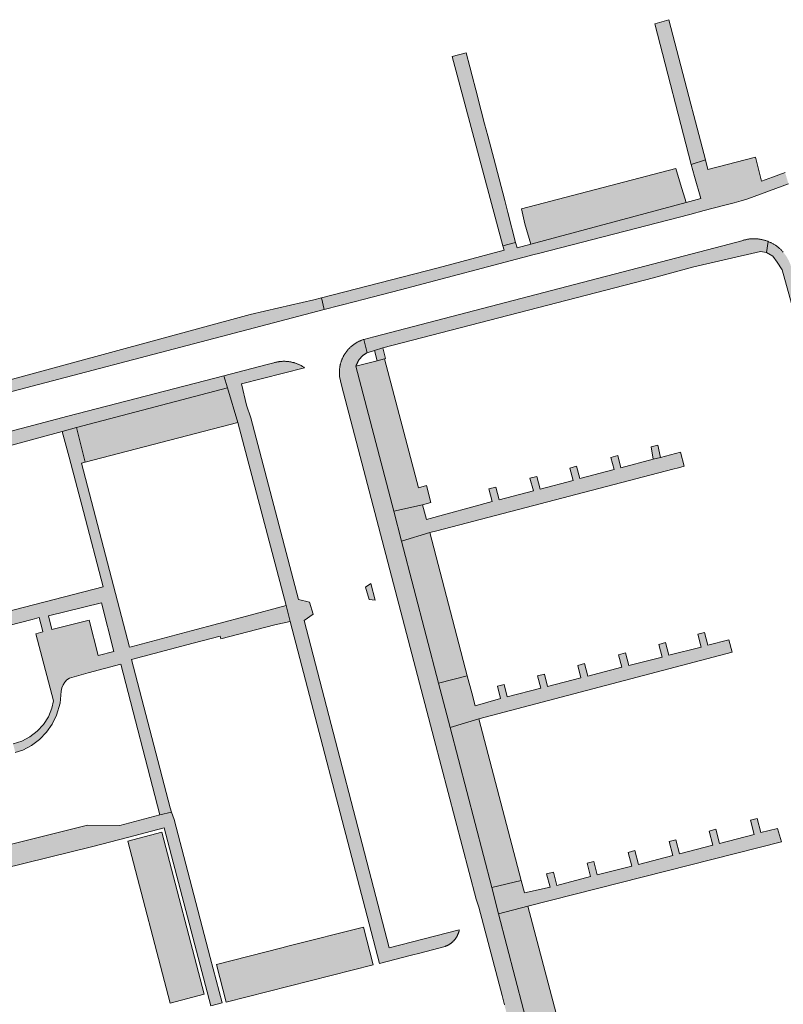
# Model space of a CAD drawing. Extents: x 97094 to 109644, y 463509 to 471969.
# Tile 13 of 256: x 99792 to 99901, y 464936 to 465077. Entities that reach past the tile are written whole.
import ezdxf

# ---------------------------------------------------------------- set-up
doc = ezdxf.new("R2010")
doc.units = 0
doc.layers.add('109 Onkruidbestrijding elementen', color=6, linetype='Continuous', lineweight=20, true_color=0xff00ff)

msp = doc.modelspace()

# ---------------------------------------------------------------- hatches: boundary and pattern name
at = {"layer": '109 Onkruidbestrijding elementen', "true_color": 0xff00ff}
for points in [[(99882.74, 465076.77), (99887.95, 465056.55), (99889.98, 465057.2), (99888.32, 465063.57), (99887.89, 465065.24), (99884.74, 465077.35), (99882.74, 465076.77)], [(99857.01, 465067.3), (99856.48, 465069.31), (99856.15, 465070.56), (99855.63, 465072.57), (99853.63, 465072.07), (99860.88, 465044.85), (99862.73, 465045.35), (99861.63, 465049.67), (99861.18, 465051.37), (99860.36, 465054.51), (99859.6, 465057.4), (99859.41, 465058.12), (99858.74, 465060.69), (99858.29, 465062.41), (99857.81, 465064.26), (99857.01, 465067.3)], [(99899.63, 465054.74), (99898.06, 465054.17), (99897.17, 465057.59), (99890.33, 465055.84), (99889.98, 465057.2), (99887.95, 465056.55), (99888.43, 465054.81), (99889.33, 465051.66), (99887.22, 465051.07), (99864.93, 465045.13), (99862.95, 465044.59), (99862.73, 465045.35), (99860.88, 465044.85), (99861.07, 465044.25), (99851.6, 465041.71), (99834.84, 465037.4), (99835.23, 465035.7), (99839.73, 465036.88), (99840.86, 465037.18), (99846.2, 465038.57), (99865.39, 465043.6), (99866.03, 465043.77), (99887.73, 465049.39), (99889.82, 465049.93), (99891.08, 465050.26), (99893.15, 465050.8), (99894.13, 465051.05), (99895.1, 465051.33), (99896.06, 465051.63), (99901.92, 465053.76), (99901.43, 465055.4), (99899.63, 465054.74)], [(99863.56, 465050.17), (99864.08, 465048.04), (99864.93, 465045.13), (99887.22, 465051.07), (99886.4, 465053.74), (99885.76, 465055.97), (99863.56, 465050.17)], [(99898.78, 465043.93), (99899.01, 465045.49), (99898.93, 465045.52), (99898.84, 465045.55), (99898.75, 465045.59), (99898.66, 465045.62), (99898.57, 465045.64), (99898.48, 465045.67), (99898.39, 465045.7), (99898.3, 465045.72), (99898.21, 465045.74), (99898.11, 465045.76), (99898.02, 465045.78), (99897.93, 465045.8), (99897.84, 465045.81), (99897.74, 465045.83), (99897.65, 465045.84), (99897.56, 465045.85), (99897.46, 465045.86), (99897.37, 465045.87), (99897.27, 465045.87), (99897.18, 465045.88), (99897.08, 465045.88), (99896.99, 465045.88), (99896.9, 465045.88), (99896.8, 465045.88), (99896.71, 465045.88), (99896.61, 465045.87), (99896.52, 465045.86), (99896.43, 465045.86), (99896.33, 465045.85), (99896.24, 465045.83), (99896.15, 465045.82), (99896.05, 465045.81), (99895.96, 465045.79), (99895.87, 465045.77), (99895.77, 465045.75), (99895.68, 465045.73), (99895.59, 465045.71), (99895.5, 465045.68), (99895.41, 465045.66), (99895.32, 465045.63), (99895.23, 465045.6), (99892.47, 465044.88), (99842.39, 465031.81), (99840.93, 465031.43), (99841.41, 465029.52), (99842.46, 465029.84), (99843.66, 465030.2), (99882.55, 465040.29), (99888.32, 465041.85), (99897.89, 465044.06), (99898.78, 465043.93)], [(99940.02, 464899.28), (99925.7, 464953.41), (99925.45, 464954.35), (99923.83, 464960.45), (99923.28, 464962.52), (99902.21, 465042.14), (99902.17, 465042.23), (99902.14, 465042.33), (99902.1, 465042.42), (99902.06, 465042.51), (99902.02, 465042.6), (99901.98, 465042.69), (99901.94, 465042.78), (99901.89, 465042.87), (99901.84, 465042.96), (99901.8, 465043.05), (99901.75, 465043.14), (99901.7, 465043.22), (99901.64, 465043.31), (99901.59, 465043.39), (99901.53, 465043.48), (99901.47, 465043.56), (99901.42, 465043.64), (99901.35, 465043.72), (99901.3, 465043.8), (99901.24, 465043.87), (99901.17, 465043.94), (99901.11, 465044.02), (99901.05, 465044.09), (99900.98, 465044.16), (99900.92, 465044.23), (99900.85, 465044.29), (99900.78, 465044.36), (99900.71, 465044.42), (99900.64, 465044.49), (99900.57, 465044.55), (99900.49, 465044.61), (99900.42, 465044.67), (99900.34, 465044.73), (99900.27, 465044.79), (99900.19, 465044.85), (99900.11, 465044.9), (99900.03, 465044.96), (99899.95, 465045.01), (99899.87, 465045.06), (99899.79, 465045.11), (99899.7, 465045.16), (99899.62, 465045.2), (99899.54, 465045.25), (99899.45, 465045.29), (99899.37, 465045.33), (99899.28, 465045.37), (99899.19, 465045.41), (99899.1, 465045.45), (99899.01, 465045.49), (99898.78, 465043.93), (99899.66, 465043.39), (99900.3, 465042.54), (99900.99, 465041.44), (99906.6, 465021.23), (99907.38, 465018.45), (99923.22, 464957.74), (99933.12, 464919.81), (99934.02, 464916.34), (99927.73, 464914.68), (99929.8, 464909.06), (99931.89, 464901.11), (99936.84, 464902.38), (99938.03, 464897.69), (99938.12, 464897.39), (99935.8, 464896.75), (99936.49, 464893.83), (99938.59, 464893.08), (99938.52, 464892.87), (99938.48, 464892.74), (99938.44, 464892.62), (99938.39, 464892.49), (99938.34, 464892.36), (99938.29, 464892.24), (99938.24, 464892.11), (99938.18, 464891.99), (99938.13, 464891.87), (99938.07, 464891.75), (99938.01, 464891.63), (99937.94, 464891.51), (99937.88, 464891.39), (99937.81, 464891.27), (99937.74, 464891.16), (99937.67, 464891.04), (99937.6, 464890.93), (99937.52, 464890.82), (99937.45, 464890.71), (99937.37, 464890.6), (99937.29, 464890.49), (99937.21, 464890.38), (99937.12, 464890.28), (99937.04, 464890.17), (99936.95, 464890.07), (99936.86, 464889.97), (99936.77, 464889.87), (99936.68, 464889.77), (99936.58, 464889.67), (99936.49, 464889.58), (99936.39, 464889.48), (99936.29, 464889.39), (99936.19, 464889.3), (99936.09, 464889.21), (99935.99, 464889.13), (99935.88, 464889.04), (99935.78, 464888.96), (99935.67, 464888.88), (99935.56, 464888.8), (99935.45, 464888.72), (99935.34, 464888.64), (99935.23, 464888.57), (99935.11, 464888.5), (99935, 464888.43), (99934.88, 464888.36), (99934.76, 464888.29), (99934.65, 464888.23), (99934.42, 464888.12), (99934.2, 464888.01), (99933.97, 464887.91), (99933.4, 464885.61), (99933.57, 464885.66), (99933.73, 464885.71), (99933.9, 464885.77), (99934.06, 464885.83), (99934.22, 464885.89), (99934.38, 464885.95), (99934.54, 464886.02), (99934.69, 464886.09), (99934.85, 464886.16), (99935.01, 464886.23), (99935.16, 464886.31), (99935.31, 464886.39), (99935.46, 464886.47), (99935.61, 464886.56), (99935.76, 464886.64), (99935.91, 464886.73), (99936.05, 464886.83), (99936.2, 464886.92), (99936.34, 464887.02), (99936.48, 464887.12), (99936.62, 464887.22), (99936.76, 464887.32), (99936.89, 464887.43), (99937.02, 464887.54), (99937.16, 464887.65), (99937.28, 464887.76), (99937.41, 464887.88), (99937.54, 464887.99), (99937.66, 464888.11), (99937.78, 464888.24), (99937.9, 464888.36), (99938.02, 464888.49), (99938.14, 464888.61), (99938.25, 464888.74), (99938.36, 464888.87), (99938.47, 464889.01), (99938.58, 464889.14), (99938.68, 464889.28), (99938.78, 464889.42), (99938.88, 464889.56), (99938.98, 464889.7), (99939.07, 464889.84), (99939.17, 464889.99), (99939.25, 464890.14), (99939.34, 464890.28), (99939.43, 464890.43), (99939.51, 464890.59), (99939.59, 464890.74), (99939.67, 464890.89), (99939.74, 464891.05), (99939.81, 464891.21), (99939.88, 464891.37), (99939.95, 464891.53), (99940.02, 464891.69), (99940.08, 464891.85), (99940.14, 464892.01), (99940.19, 464892.18), (99940.24, 464892.34), (99940.29, 464892.51), (99940.34, 464892.67), (99940.39, 464892.84), (99940.43, 464893.01), (99940.47, 464893.18), (99940.5, 464893.35), (99940.54, 464893.52), (99940.57, 464893.69), (99940.59, 464893.86), (99940.62, 464894.03), (99940.64, 464894.2), (99940.66, 464894.37), (99940.67, 464894.54), (99940.69, 464894.72), (99940.7, 464894.89), (99940.7, 464895.06), (99940.71, 464895.24), (99940.71, 464895.41), (99940.71, 464895.58), (99940.7, 464895.76), (99940.69, 464895.93), (99940.68, 464896.1), (99940.67, 464896.27), (99940.65, 464896.45), (99940.63, 464896.62), (99940.61, 464896.79), (99940.59, 464896.96), (99940.56, 464897.13), (99940.53, 464897.3), (99940.49, 464897.47), (99940.46, 464897.64), (99940.42, 464897.81), (99940.02, 464899.28)], [(99747.94, 465012.38), (99752.61, 465013.66), (99783.59, 465022.18), (99825.23, 465033.08), (99835.23, 465035.7), (99834.84, 465037.4), (99833.74, 465037.12), (99828.73, 465035.95), (99824.63, 465035), (99824.11, 465034.85), (99785.53, 465024.35), (99783.42, 465023.86), (99780.73, 465023.12), (99760.23, 465017.75), (99757.74, 465017.09), (99755.5, 465017.23), (99748.45, 465015.15), (99745.46, 465014.27), (99741.31, 465013.04), (99741.48, 465012.37), (99722.54, 465006.77), (99716.52, 465004.93), (99716.99, 465003.31), (99717.03, 465003.33), (99742.97, 465011.01), (99747.94, 465012.38)], [(99880.6, 464873.46), (99879.68, 464875.23), (99879.01, 464877.58), (99874.12, 464895.83), (99872.56, 464901.84), (99867.36, 464921.79), (99866.28, 464925.95), (99860.3, 464948.89), (99859.31, 464952.69), (99853.32, 464975.7), (99851.67, 464982.03), (99846.35, 465002.46), (99845.23, 465006.74), (99839.81, 465027.56), (99839.82, 465027.61), (99839.84, 465027.66), (99839.86, 465027.72), (99839.88, 465027.77), (99839.9, 465027.82), (99839.92, 465027.88), (99839.94, 465027.93), (99839.97, 465027.98), (99839.99, 465028.03), (99840.02, 465028.08), (99840.04, 465028.13), (99840.07, 465028.18), (99840.1, 465028.23), (99840.12, 465028.28), (99840.15, 465028.33), (99840.18, 465028.38), (99840.21, 465028.42), (99840.24, 465028.47), (99840.28, 465028.52), (99840.31, 465028.56), (99840.34, 465028.61), (99840.38, 465028.65), (99840.41, 465028.7), (99840.45, 465028.74), (99840.49, 465028.78), (99840.52, 465028.82), (99840.56, 465028.87), (99840.6, 465028.91), (99840.64, 465028.95), (99840.68, 465028.99), (99840.72, 465029.03), (99840.76, 465029.06), (99840.81, 465029.1), (99840.85, 465029.14), (99840.89, 465029.17), (99840.94, 465029.21), (99840.98, 465029.24), (99841.03, 465029.28), (99841.07, 465029.31), (99841.12, 465029.34), (99841.17, 465029.37), (99841.21, 465029.4), (99841.26, 465029.43), (99841.31, 465029.46), (99841.36, 465029.49), (99841.41, 465029.52), (99840.93, 465031.43), (99840.83, 465031.39), (99840.75, 465031.36), (99840.67, 465031.34), (99840.59, 465031.31), (99840.52, 465031.27), (99840.44, 465031.24), (99840.37, 465031.21), (99840.29, 465031.17), (99840.22, 465031.14), (99840.14, 465031.1), (99840.07, 465031.06), (99840, 465031.02), (99839.92, 465030.98), (99839.85, 465030.94), (99839.78, 465030.9), (99839.71, 465030.85), (99839.64, 465030.81), (99839.57, 465030.76), (99839.51, 465030.71), (99839.44, 465030.66), (99839.37, 465030.61), (99839.31, 465030.56), (99839.24, 465030.51), (99839.18, 465030.46), (99839.12, 465030.4), (99839.06, 465030.35), (99838.99, 465030.29), (99838.93, 465030.23), (99838.88, 465030.17), (99838.82, 465030.11), (99838.76, 465030.05), (99838.71, 465029.99), (99838.65, 465029.93), (99838.6, 465029.87), (99838.54, 465029.8), (99838.49, 465029.74), (99838.44, 465029.67), (99838.39, 465029.61), (99838.34, 465029.54), (99838.3, 465029.47), (99838.25, 465029.4), (99838.21, 465029.33), (99838.16, 465029.26), (99838.12, 465029.19), (99838.08, 465029.12), (99838.04, 465029.05), (99838, 465028.97), (99837.96, 465028.9), (99837.92, 465028.83), (99837.89, 465028.75), (99837.85, 465028.68), (99837.82, 465028.6), (99837.79, 465028.52), (99837.76, 465028.45), (99837.73, 465028.37), (99837.7, 465028.29), (99837.68, 465028.21), (99837.65, 465028.13), (99837.63, 465028.05), (99837.6, 465027.97), (99837.58, 465027.89), (99837.56, 465027.81), (99837.54, 465027.73), (99837.53, 465027.65), (99837.51, 465027.57), (99837.5, 465027.49), (99837.48, 465027.41), (99837.47, 465027.32), (99837.46, 465027.24), (99837.45, 465027.16), (99837.44, 465027.08), (99837.44, 465026.99), (99837.43, 465026.91), (99837.43, 465026.83), (99837.43, 465026.74), (99837.43, 465026.66), (99837.43, 465026.58), (99837.43, 465026.5), (99837.43, 465026.41), (99837.44, 465026.33), (99837.44, 465026.25), (99837.45, 465026.17), (99837.46, 465026.08), (99837.72, 465024.84), (99851.04, 464974.01), (99857.08, 464951.04), (99857.46, 464949.88), (99860.81, 464937.17), (99861.12, 464935.84), (99871.1, 464897.99), (99871.53, 464896.35), (99876.46, 464877.65), (99876.64, 464876.98), (99876.66, 464876.91), (99876.68, 464876.83), (99876.69, 464876.76), (99876.71, 464876.69), (99876.74, 464876.61), (99876.76, 464876.54), (99876.78, 464876.47), (99876.81, 464876.4), (99876.84, 464876.33), (99876.86, 464876.26), (99876.89, 464876.19), (99876.92, 464876.12), (99876.95, 464876.05), (99876.99, 464875.98), (99877.02, 464875.92), (99877.05, 464875.85), (99877.09, 464875.78), (99877.13, 464875.72), (99877.16, 464875.65), (99877.2, 464875.59), (99877.24, 464875.52), (99877.28, 464875.46), (99877.33, 464875.4), (99877.37, 464875.34), (99877.41, 464875.27), (99877.46, 464875.21), (99877.51, 464875.15), (99877.55, 464875.1), (99877.6, 464875.04), (99877.65, 464874.98), (99877.7, 464874.92), (99877.75, 464874.87), (99877.8, 464874.81), (99877.86, 464874.76), (99877.91, 464874.71), (99877.96, 464874.66), (99878.02, 464874.6), (99878.08, 464874.55), (99878.13, 464874.5), (99878.19, 464874.46), (99878.25, 464874.41), (99878.31, 464874.36), (99878.37, 464874.32), (99878.43, 464874.27), (99878.49, 464874.23), (99878.56, 464874.19), (99878.62, 464874.15), (99878.68, 464874.11), (99878.75, 464874.07), (99878.81, 464874.03), (99878.88, 464873.99), (99878.95, 464873.96), (99879.01, 464873.92), (99879.08, 464873.89), (99879.15, 464873.86), (99879.22, 464873.83), (99879.29, 464873.8), (99879.36, 464873.77), (99879.43, 464873.74), (99879.5, 464873.71), (99879.57, 464873.69), (99879.64, 464873.66), (99879.71, 464873.64), (99879.78, 464873.62), (99879.86, 464873.6), (99879.93, 464873.58), (99880, 464873.56), (99880.07, 464873.54), (99880.15, 464873.53), (99880.22, 464873.51), (99880.3, 464873.5), (99880.37, 464873.49), (99880.45, 464873.48), (99880.52, 464873.47), (99880.6, 464873.46)], [(99843.93, 465028.63), (99844.05, 465028.67), (99843.66, 465030.2), (99842.46, 465029.84), (99842.86, 465028.35), (99843.93, 465028.63)], [(99849.36, 465007.66), (99850.55, 465008.02), (99849.93, 465010.42), (99848.78, 465010.1), (99843.93, 465028.63), (99842.86, 465028.35), (99839.81, 465027.56), (99845.23, 465006.74), (99849.36, 465007.66)], [(99833.68, 464991.95), (99833.15, 464993.7), (99831.54, 464994.08), (99824.72, 465020.14), (99824.07, 465021.98), (99823.35, 465025.02), (99832.44, 465027.35), (99832.37, 465027.4), (99832.3, 465027.45), (99832.22, 465027.49), (99832.15, 465027.54), (99832.07, 465027.58), (99832, 465027.63), (99831.92, 465027.67), (99831.84, 465027.71), (99831.77, 465027.75), (99831.69, 465027.79), (99831.61, 465027.82), (99831.53, 465027.86), (99831.45, 465027.89), (99831.37, 465027.92), (99831.29, 465027.95), (99831.2, 465027.98), (99831.12, 465028.01), (99831.04, 465028.04), (99830.95, 465028.06), (99830.87, 465028.09), (99830.79, 465028.11), (99830.7, 465028.13), (99830.62, 465028.15), (99830.53, 465028.17), (99830.44, 465028.19), (99830.36, 465028.2), (99830.27, 465028.22), (99830.19, 465028.23), (99830.1, 465028.24), (99830.01, 465028.25), (99829.93, 465028.26), (99829.84, 465028.27), (99829.75, 465028.27), (99829.66, 465028.28), (99829.58, 465028.28), (99829.49, 465028.28), (99829.4, 465028.28), (99829.32, 465028.28), (99829.23, 465028.27), (99829.14, 465028.27), (99829.05, 465028.26), (99828.97, 465028.25), (99828.88, 465028.25), (99828.79, 465028.23), (99828.71, 465028.22), (99828.62, 465028.21), (99828.54, 465028.19), (99828.43, 465028.17), (99828.32, 465028.15), (99828.22, 465028.12), (99828.11, 465028.1), (99828.01, 465028.07), (99826.88, 465027.77), (99820.85, 465026.21), (99821.36, 465024.49), (99822.84, 465019.49), (99829.78, 464993.21), (99830.37, 464990.91), (99841.43, 464948.56), (99843.2, 464941.78), (99847.76, 464942.99), (99848.99, 464943.27), (99852.62, 464944.23), (99852.67, 464944.25), (99852.72, 464944.27), (99852.77, 464944.29), (99852.82, 464944.31), (99852.87, 464944.33), (99852.92, 464944.35), (99852.96, 464944.38), (99853.01, 464944.4), (99853.06, 464944.43), (99853.1, 464944.45), (99853.15, 464944.48), (99853.2, 464944.51), (99853.24, 464944.54), (99853.29, 464944.57), (99853.33, 464944.6), (99853.37, 464944.63), (99853.42, 464944.66), (99853.46, 464944.69), (99853.5, 464944.72), (99853.54, 464944.76), (99853.58, 464944.79), (99853.62, 464944.83), (99853.66, 464944.86), (99853.7, 464944.9), (99853.74, 464944.93), (99853.78, 464944.97), (99853.82, 464945.01), (99853.85, 464945.05), (99853.89, 464945.09), (99853.92, 464945.13), (99853.96, 464945.17), (99853.99, 464945.21), (99854.03, 464945.25), (99854.06, 464945.29), (99854.09, 464945.33), (99854.12, 464945.38), (99854.15, 464945.42), (99854.18, 464945.47), (99854.21, 464945.51), (99854.24, 464945.56), (99854.27, 464945.6), (99854.29, 464945.65), (99854.32, 464945.69), (99854.34, 464945.74), (99854.37, 464945.79), (99854.39, 464945.84), (99854.41, 464945.88), (99854.44, 464945.93), (99854.46, 464945.98), (99854.48, 464946.03), (99854.5, 464946.08), (99854.52, 464946.13), (99854.53, 464946.18), (99854.55, 464946.23), (99854.57, 464946.28), (99854.58, 464946.33), (99854.6, 464946.38), (99854.61, 464946.44), (99854.62, 464946.49), (99854.64, 464946.54), (99854.65, 464946.59), (99844.59, 464944.01), (99832.35, 464991.07), (99833.68, 464991.95)], [(99671.56, 464983.6), (99671.48, 464983.55), (99671.39, 464983.5), (99671.3, 464983.45), (99671.22, 464983.4), (99671.14, 464983.35), (99671.05, 464983.29), (99670.97, 464983.24), (99670.89, 464983.18), (99670.81, 464983.12), (99670.73, 464983.06), (99670.65, 464983), (99670.58, 464982.94), (99670.5, 464982.88), (99670.43, 464982.81), (99670.35, 464982.75), (99670.28, 464982.68), (99670.21, 464982.61), (99670.14, 464982.54), (99670.07, 464982.47), (99670, 464982.4), (99669.93, 464982.33), (99669.87, 464982.25), (99669.81, 464982.18), (99669.74, 464982.1), (99669.68, 464982.02), (99669.62, 464981.94), (99669.56, 464981.86), (99669.5, 464981.78), (99669.45, 464981.7), (99669.39, 464981.62), (99669.34, 464981.54), (99669.29, 464981.45), (99669.24, 464981.37), (99669.19, 464981.28), (99669.14, 464981.2), (99669.1, 464981.11), (99669.05, 464981.02), (99684.21, 464985.68), (99707.11, 464992.73), (99712.17, 464994.28), (99718.11, 464995.98), (99719.91, 464996.52), (99741.91, 465003.03), (99743.97, 465003.65), (99748.94, 465005), (99749.87, 465002.06), (99752.76, 465002.89), (99751.9, 465005.8), (99756.62, 465007.08), (99758.44, 465007.58), (99797.63, 465018.22), (99799.69, 465018.77), (99821.36, 465024.49), (99820.85, 465026.21), (99798.43, 465020.38), (99757.67, 465009.63), (99754.12, 465008.57), (99749.41, 465007.17), (99743.4, 465005.38), (99674.84, 464984.68), (99672.97, 464984.12), (99672.87, 464984.09), (99672.76, 464984.07), (99672.66, 464984.04), (99672.56, 464984.01), (99672.45, 464983.97), (99672.35, 464983.94), (99672.25, 464983.9), (99672.15, 464983.86), (99672.05, 464983.82), (99671.95, 464983.78), (99671.85, 464983.74), (99671.76, 464983.69), (99671.66, 464983.65), (99671.56, 464983.6)], [(99799.69, 465018.77), (99800.94, 465013.8), (99822.84, 465019.49), (99821.36, 465024.49), (99799.69, 465018.77)], [(99882.21, 465015.98), (99882.51, 465014.21), (99883.52, 465014.48), (99883.17, 465016.23), (99882.21, 465015.98)], [(99876.42, 465014.48), (99876.88, 465012.73), (99871.95, 465011.43), (99871.49, 465013.2), (99870.52, 465012.95), (99870.98, 465011.18), (99866.24, 465009.93), (99865.77, 465011.72), (99864.8, 465011.47), (99865.28, 465009.67), (99860.35, 465008.38), (99859.87, 465010.2), (99858.9, 465009.95), (99859.38, 465008.12), (99849.94, 465005.55), (99849.36, 465007.66), (99845.23, 465006.74), (99846.35, 465002.46), (99850.41, 465003.67), (99851.43, 465003.93), (99885.33, 465012.77), (99886.12, 465012.98), (99886.93, 465013.2), (99886.4, 465015.23), (99883.52, 465014.48), (99882.51, 465014.21), (99877.85, 465012.98), (99877.39, 465014.73), (99876.42, 465014.48)], [(99851.67, 464982.03), (99855.8, 464983.09), (99850.41, 465003.67), (99846.35, 465002.46), (99851.67, 464982.03)], [(99841.7, 464994.08), (99842.55, 464993.98), (99841.95, 464996.35), (99841.17, 464995.83), (99841.7, 464994.08)], [(99856.44, 464980.65), (99855.8, 464983.09), (99851.67, 464982.03), (99853.32, 464975.7), (99857.45, 464976.91), (99893.82, 464986.52), (99893.37, 464988.27), (99890.35, 464987.49), (99889.88, 464989.32), (99888.91, 464989.07), (99889.38, 464987.24), (99884.75, 464986.05), (99884.28, 464987.87), (99883.31, 464987.62), (99883.78, 464985.8), (99878.97, 464984.57), (99878.5, 464986.38), (99877.53, 464986.12), (99878, 464984.32), (99873.09, 464983.06), (99872.63, 464984.85), (99871.66, 464984.6), (99872.12, 464982.81), (99867.32, 464981.58), (99866.87, 464983.36), (99865.9, 464983.11), (99866.35, 464981.33), (99861.53, 464980.09), (99861.08, 464981.86), (99860.11, 464981.6), (99860.56, 464979.84), (99856.93, 464978.78), (99856.44, 464980.65)], [(99863.53, 464953.69), (99863.53, 464953.71), (99857.45, 464976.91), (99853.32, 464975.7), (99859.31, 464952.69), (99863.53, 464953.69)], [(99818.98, 464935.69), (99820.61, 464936.12), (99818.89, 464942.66), (99815.66, 464954.92), (99813.68, 464962.46), (99813.34, 464963.52), (99811.64, 464963.11), (99805.9, 464961.62), (99801.26, 464961.67), (99776.27, 464955.42), (99775.34, 464955.19), (99775.69, 464954.07), (99773.01, 464953.37), (99773, 464953.07), (99773.56, 464951.44), (99773.6, 464951.45), (99774.8, 464951.74), (99776.11, 464952.21), (99802.03, 464958.56), (99806.98, 464959.86), (99812.27, 464961.25), (99818.98, 464935.69)], [(99896.45, 464962.35), (99896.97, 464960.32), (99892.01, 464959.03), (99891.5, 464961.05), (99890.53, 464960.79), (99891.05, 464958.78), (99886.27, 464957.55), (99885.76, 464959.54), (99884.79, 464959.28), (99885.3, 464957.3), (99880.37, 464956.02), (99879.86, 464957.99), (99878.89, 464957.73), (99879.4, 464955.77), (99874.46, 464954.5), (99873.96, 464956.43), (99872.99, 464956.18), (99873.49, 464954.25), (99868.65, 464952.99), (99868.16, 464954.91), (99867.19, 464954.65), (99867.68, 464952.74), (99864, 464951.91), (99863.53, 464953.69), (99859.31, 464952.69), (99860.3, 464948.89), (99864.51, 464950), (99900.91, 464959.25), (99900.32, 464961.18), (99897.94, 464960.57), (99897.41, 464962.6), (99896.45, 464962.35)], [(99813.15, 464936.1), (99818.02, 464937.38), (99811.94, 464960.64), (99807.07, 464959.34), (99813.15, 464936.1)], [(99866.28, 464925.95), (99870.59, 464926.92), (99870.58, 464926.96), (99864.51, 464950), (99860.3, 464948.89), (99866.28, 464925.95)], [(99830.22, 464944.3), (99829.18, 464944.01), (99819.78, 464941.62), (99821.16, 464936.23), (99842.26, 464941.59), (99840.9, 464946.98), (99830.22, 464944.3)]]:
    msp.add_hatch(color=6, dxfattribs=at).paths.add_polyline_path(points)
h = msp.add_hatch(color=6, dxfattribs=at)
h.paths.add_polyline_path([(99765.84, 464984.07), (99768.85, 464984.85), (99779.6, 464987.64), (99780.89, 464987.98), (99785.66, 464989.22), (99786.38, 464989.41), (99793.3, 464991.2), (99794.32, 464991.47), (99794.79, 464989.68), (99794.86, 464989.4), (99793.84, 464989.13), (99795.88, 464981.35), (99796.37, 464979.5), (99796.14, 464978.44), (99795.64, 464977.22), (99794.94, 464976.1), (99794.05, 464975.13), (99793, 464974.32), (99791.84, 464973.71), (99790.58, 464973.31), (99790.89, 464972.07), (99791.98, 464972.44), (99793.24, 464973.1), (99794.38, 464973.96), (99795.37, 464974.99), (99796.18, 464976.17), (99796.8, 464977.46), (99797.32, 464979.15), (99797.46, 464980.91), (99797.56, 464981.36), (99797.74, 464981.79), (99797.98, 464982.17), (99798.3, 464982.51), (99798.67, 464982.78), (99801.37, 464983.54), (99806.04, 464984.78), (99811.64, 464963.11), (99813.34, 464963.52), (99813.13, 464964.14), (99807.58, 464985.43), (99816.43, 464987.78), (99820.31, 464988.8), (99820.42, 464988.4), (99828.15, 464990.43), (99830.37, 464990.91), (99829.78, 464993.21), (99824.11, 464991.65), (99816.16, 464989.55), (99807.52, 464987.27), (99807.28, 464987.21), (99800.4, 465013.66), (99800.94, 465013.8), (99799.69, 465018.77), (99797.63, 465018.22), (99798.61, 465014.51), (99800.68, 465006.7), (99803.51, 464995.9), (99765.3, 464986.01), (99765.84, 464984.07)])
h.paths.add_polyline_path([(99801.52, 464991.08), (99796.14, 464989.75), (99795.66, 464991.7), (99803.29, 464993.59), (99805.02, 464986.58), (99802.77, 464986.03), (99801.52, 464991.08)])

# ---------------------------------------------------------------- linework, layer by layer
at = {"layer": '109 Onkruidbestrijding elementen', "color": 3, "true_color": 0x00ff00}
for points in [[(99882.74, 465076.77), (99887.95, 465056.55), (99889.98, 465057.2), (99888.32, 465063.57), (99887.89, 465065.24), (99884.74, 465077.35), (99882.74, 465076.77)], [(99857.01, 465067.3), (99856.48, 465069.31), (99856.15, 465070.56), (99855.63, 465072.57), (99853.63, 465072.07), (99860.88, 465044.85), (99862.73, 465045.35), (99861.63, 465049.67), (99861.18, 465051.37), (99860.36, 465054.51), (99859.6, 465057.4), (99859.41, 465058.12), (99858.74, 465060.69), (99858.29, 465062.41), (99857.81, 465064.26), (99857.01, 465067.3)], [(99863.56, 465050.17), (99864.08, 465048.04), (99864.93, 465045.13), (99887.22, 465051.07), (99886.4, 465053.74), (99885.76, 465055.97), (99863.56, 465050.17)], [(99898.78, 465043.93), (99899.01, 465045.49), (99898.93, 465045.52), (99898.84, 465045.55), (99898.75, 465045.59), (99898.66, 465045.62), (99898.57, 465045.64), (99898.48, 465045.67), (99898.39, 465045.7), (99898.3, 465045.72), (99898.21, 465045.74), (99898.11, 465045.76), (99898.02, 465045.78), (99897.93, 465045.8), (99897.84, 465045.81), (99897.74, 465045.83), (99897.65, 465045.84), (99897.56, 465045.85), (99897.46, 465045.86), (99897.37, 465045.87), (99897.27, 465045.87), (99897.18, 465045.88), (99897.08, 465045.88), (99896.99, 465045.88), (99896.9, 465045.88), (99896.8, 465045.88), (99896.71, 465045.88), (99896.61, 465045.87), (99896.52, 465045.86), (99896.43, 465045.86), (99896.33, 465045.85), (99896.24, 465045.83), (99896.15, 465045.82), (99896.05, 465045.81), (99895.96, 465045.79), (99895.87, 465045.77), (99895.77, 465045.75), (99895.68, 465045.73), (99895.59, 465045.71), (99895.5, 465045.68), (99895.41, 465045.66), (99895.32, 465045.63), (99895.23, 465045.6), (99892.47, 465044.88), (99842.39, 465031.81), (99840.93, 465031.43), (99841.41, 465029.52), (99842.46, 465029.84), (99843.66, 465030.2), (99882.55, 465040.29), (99888.32, 465041.85), (99897.89, 465044.06), (99898.78, 465043.93)], [(99843.93, 465028.63), (99844.05, 465028.67), (99843.66, 465030.2), (99842.46, 465029.84), (99842.86, 465028.35), (99843.93, 465028.63)], [(99849.36, 465007.66), (99850.55, 465008.02), (99849.93, 465010.42), (99848.78, 465010.1), (99843.93, 465028.63), (99842.86, 465028.35), (99839.81, 465027.56), (99845.23, 465006.74), (99849.36, 465007.66)], [(99833.68, 464991.95), (99833.15, 464993.7), (99831.54, 464994.08), (99824.72, 465020.14), (99824.07, 465021.98), (99823.35, 465025.02), (99832.44, 465027.35), (99832.37, 465027.4), (99832.3, 465027.45), (99832.22, 465027.49), (99832.15, 465027.54), (99832.07, 465027.58), (99832, 465027.63), (99831.92, 465027.67), (99831.84, 465027.71), (99831.77, 465027.75), (99831.69, 465027.79), (99831.61, 465027.82), (99831.53, 465027.86), (99831.45, 465027.89), (99831.37, 465027.92), (99831.29, 465027.95), (99831.2, 465027.98), (99831.12, 465028.01), (99831.04, 465028.04), (99830.95, 465028.06), (99830.87, 465028.09), (99830.79, 465028.11), (99830.7, 465028.13), (99830.62, 465028.15), (99830.53, 465028.17), (99830.44, 465028.19), (99830.36, 465028.2), (99830.27, 465028.22), (99830.19, 465028.23), (99830.1, 465028.24), (99830.01, 465028.25), (99829.93, 465028.26), (99829.84, 465028.27), (99829.75, 465028.27), (99829.66, 465028.28), (99829.58, 465028.28), (99829.49, 465028.28), (99829.4, 465028.28), (99829.32, 465028.28), (99829.23, 465028.27), (99829.14, 465028.27), (99829.05, 465028.26), (99828.97, 465028.25), (99828.88, 465028.25), (99828.79, 465028.23), (99828.71, 465028.22), (99828.62, 465028.21), (99828.54, 465028.19), (99828.43, 465028.17), (99828.32, 465028.15), (99828.22, 465028.12), (99828.11, 465028.1), (99828.01, 465028.07), (99826.88, 465027.77), (99820.85, 465026.21), (99821.36, 465024.49), (99822.84, 465019.49), (99829.78, 464993.21), (99830.37, 464990.91), (99841.43, 464948.56), (99843.2, 464941.78), (99847.76, 464942.99), (99848.99, 464943.27), (99852.62, 464944.23), (99852.67, 464944.25), (99852.72, 464944.27), (99852.77, 464944.29), (99852.82, 464944.31), (99852.87, 464944.33), (99852.92, 464944.35), (99852.96, 464944.38), (99853.01, 464944.4), (99853.06, 464944.43), (99853.1, 464944.45), (99853.15, 464944.48), (99853.2, 464944.51), (99853.24, 464944.54), (99853.29, 464944.57), (99853.33, 464944.6), (99853.37, 464944.63), (99853.42, 464944.66), (99853.46, 464944.69), (99853.5, 464944.72), (99853.54, 464944.76), (99853.58, 464944.79), (99853.62, 464944.83), (99853.66, 464944.86), (99853.7, 464944.9), (99853.74, 464944.93), (99853.78, 464944.97), (99853.82, 464945.01), (99853.85, 464945.05), (99853.89, 464945.09), (99853.92, 464945.13), (99853.96, 464945.17), (99853.99, 464945.21), (99854.03, 464945.25), (99854.06, 464945.29), (99854.09, 464945.33), (99854.12, 464945.38), (99854.15, 464945.42), (99854.18, 464945.47), (99854.21, 464945.51), (99854.24, 464945.56), (99854.27, 464945.6), (99854.29, 464945.65), (99854.32, 464945.69), (99854.34, 464945.74), (99854.37, 464945.79), (99854.39, 464945.84), (99854.41, 464945.88), (99854.44, 464945.93), (99854.46, 464945.98), (99854.48, 464946.03), (99854.5, 464946.08), (99854.52, 464946.13), (99854.53, 464946.18), (99854.55, 464946.23), (99854.57, 464946.28), (99854.58, 464946.33), (99854.6, 464946.38), (99854.61, 464946.44), (99854.62, 464946.49), (99854.64, 464946.54), (99854.65, 464946.59), (99844.59, 464944.01), (99832.35, 464991.07), (99833.68, 464991.95)], [(99799.69, 465018.77), (99800.94, 465013.8), (99822.84, 465019.49), (99821.36, 465024.49), (99799.69, 465018.77)], [(99882.21, 465015.98), (99882.51, 465014.21), (99883.52, 465014.48), (99883.17, 465016.23), (99882.21, 465015.98)], [(99876.42, 465014.48), (99876.88, 465012.73), (99871.95, 465011.43), (99871.49, 465013.2), (99870.52, 465012.95), (99870.98, 465011.18), (99866.24, 465009.93), (99865.77, 465011.72), (99864.8, 465011.47), (99865.28, 465009.67), (99860.35, 465008.38), (99859.87, 465010.2), (99858.9, 465009.95), (99859.38, 465008.12), (99849.94, 465005.55), (99849.36, 465007.66), (99845.23, 465006.74), (99846.35, 465002.46), (99850.41, 465003.67), (99851.43, 465003.93), (99885.33, 465012.77), (99886.12, 465012.98), (99886.93, 465013.2), (99886.4, 465015.23), (99883.52, 465014.48), (99882.51, 465014.21), (99877.85, 465012.98), (99877.39, 465014.73), (99876.42, 465014.48)], [(99851.67, 464982.03), (99855.8, 464983.09), (99850.41, 465003.67), (99846.35, 465002.46), (99851.67, 464982.03)], [(99841.7, 464994.08), (99842.55, 464993.98), (99841.95, 464996.35), (99841.17, 464995.83), (99841.7, 464994.08)], [(99801.52, 464991.08), (99796.14, 464989.75), (99795.66, 464991.7), (99803.29, 464993.59), (99805.02, 464986.58), (99802.77, 464986.03), (99801.52, 464991.08)], [(99856.44, 464980.65), (99855.8, 464983.09), (99851.67, 464982.03), (99853.32, 464975.7), (99857.45, 464976.91), (99893.82, 464986.52), (99893.37, 464988.27), (99890.35, 464987.49), (99889.88, 464989.32), (99888.91, 464989.07), (99889.38, 464987.24), (99884.75, 464986.05), (99884.28, 464987.87), (99883.31, 464987.62), (99883.78, 464985.8), (99878.97, 464984.57), (99878.5, 464986.38), (99877.53, 464986.12), (99878, 464984.32), (99873.09, 464983.06), (99872.63, 464984.85), (99871.66, 464984.6), (99872.12, 464982.81), (99867.32, 464981.58), (99866.87, 464983.36), (99865.9, 464983.11), (99866.35, 464981.33), (99861.53, 464980.09), (99861.08, 464981.86), (99860.11, 464981.6), (99860.56, 464979.84), (99856.93, 464978.78), (99856.44, 464980.65)], [(99863.53, 464953.69), (99863.53, 464953.71), (99857.45, 464976.91), (99853.32, 464975.7), (99859.31, 464952.69), (99863.53, 464953.69)], [(99818.98, 464935.69), (99820.61, 464936.12), (99818.89, 464942.66), (99815.66, 464954.92), (99813.68, 464962.46), (99813.34, 464963.52), (99811.64, 464963.11), (99805.9, 464961.62), (99801.26, 464961.67), (99776.27, 464955.42), (99775.34, 464955.19), (99775.69, 464954.07), (99773.01, 464953.37), (99773, 464953.07), (99773.56, 464951.44), (99773.6, 464951.45), (99774.8, 464951.74), (99776.11, 464952.21), (99802.03, 464958.56), (99806.98, 464959.86), (99812.27, 464961.25), (99818.98, 464935.69)], [(99896.45, 464962.35), (99896.97, 464960.32), (99892.01, 464959.03), (99891.5, 464961.05), (99890.53, 464960.79), (99891.05, 464958.78), (99886.27, 464957.55), (99885.76, 464959.54), (99884.79, 464959.28), (99885.3, 464957.3), (99880.37, 464956.02), (99879.86, 464957.99), (99878.89, 464957.73), (99879.4, 464955.77), (99874.46, 464954.5), (99873.96, 464956.43), (99872.99, 464956.18), (99873.49, 464954.25), (99868.65, 464952.99), (99868.16, 464954.91), (99867.19, 464954.65), (99867.68, 464952.74), (99864, 464951.91), (99863.53, 464953.69), (99859.31, 464952.69), (99860.3, 464948.89), (99864.51, 464950), (99900.91, 464959.25), (99900.32, 464961.18), (99897.94, 464960.57), (99897.41, 464962.6), (99896.45, 464962.35)], [(99813.15, 464936.1), (99818.02, 464937.38), (99811.94, 464960.64), (99807.07, 464959.34), (99813.15, 464936.1)], [(99866.28, 464925.95), (99870.59, 464926.92), (99870.58, 464926.96), (99864.51, 464950), (99860.3, 464948.89), (99866.28, 464925.95)], [(99830.22, 464944.3), (99829.18, 464944.01), (99819.78, 464941.62), (99821.16, 464936.23), (99842.26, 464941.59), (99840.9, 464946.98), (99830.22, 464944.3)]]:
    msp.add_lwpolyline(points, close=True, dxfattribs=at)
for points in [[(99901.43, 465055.4), (99899.63, 465054.74), (99899.63, 465054.74), (99898.06, 465054.17), (99897.17, 465057.59), (99890.33, 465055.84), (99889.98, 465057.2), (99887.95, 465056.55), (99888.43, 465054.81), (99889.33, 465051.66), (99887.22, 465051.07), (99864.93, 465045.13), (99862.95, 465044.59), (99862.73, 465045.35), (99860.88, 465044.85), (99861.07, 465044.25), (99851.6, 465041.71), (99834.84, 465037.4), (99835.23, 465035.7), (99839.73, 465036.88), (99840.86, 465037.18), (99846.2, 465038.57), (99865.39, 465043.6), (99866.03, 465043.77), (99887.73, 465049.39), (99889.82, 465049.93), (99891.08, 465050.26), (99893.15, 465050.8), (99894.13, 465051.05), (99895.1, 465051.33), (99896.06, 465051.63), (99901.92, 465053.76)], [(99901.17, 465043.94), (99901.11, 465044.02), (99901.05, 465044.09), (99900.98, 465044.16), (99900.92, 465044.23), (99900.85, 465044.29), (99900.78, 465044.36), (99900.71, 465044.42), (99900.64, 465044.49), (99900.57, 465044.55), (99900.49, 465044.61), (99900.42, 465044.67), (99900.34, 465044.73), (99900.27, 465044.79), (99900.19, 465044.85), (99900.11, 465044.9), (99900.03, 465044.96), (99899.95, 465045.01), (99899.87, 465045.06), (99899.79, 465045.11), (99899.7, 465045.16), (99899.62, 465045.2), (99899.54, 465045.25), (99899.45, 465045.29), (99899.37, 465045.33), (99899.28, 465045.37), (99899.19, 465045.41), (99899.1, 465045.45), (99899.01, 465045.49), (99898.78, 465043.93), (99899.66, 465043.39), (99900.3, 465042.54), (99900.99, 465041.44), (99906.6, 465021.23)], [(99783.59, 465022.18), (99825.23, 465033.08), (99835.23, 465035.7), (99834.84, 465037.4), (99833.74, 465037.12), (99828.73, 465035.95), (99824.63, 465035), (99824.11, 465034.85), (99785.53, 465024.35)], [(99866.28, 464925.95), (99860.3, 464948.89), (99859.31, 464952.69), (99853.32, 464975.7), (99851.67, 464982.03), (99846.35, 465002.46), (99845.23, 465006.74), (99839.81, 465027.56), (99839.82, 465027.61), (99839.84, 465027.66), (99839.86, 465027.72), (99839.88, 465027.77), (99839.9, 465027.82), (99839.92, 465027.88), (99839.94, 465027.93), (99839.97, 465027.98), (99839.99, 465028.03), (99840.02, 465028.08), (99840.04, 465028.13), (99840.07, 465028.18), (99840.1, 465028.23), (99840.12, 465028.28), (99840.15, 465028.33), (99840.18, 465028.38), (99840.21, 465028.42), (99840.24, 465028.47), (99840.28, 465028.52), (99840.31, 465028.56), (99840.34, 465028.61), (99840.38, 465028.65), (99840.41, 465028.7), (99840.45, 465028.74), (99840.49, 465028.78), (99840.52, 465028.82), (99840.56, 465028.87), (99840.6, 465028.91), (99840.64, 465028.95), (99840.68, 465028.99), (99840.72, 465029.03), (99840.76, 465029.06), (99840.81, 465029.1), (99840.85, 465029.14), (99840.89, 465029.17), (99840.94, 465029.21), (99840.98, 465029.24), (99841.03, 465029.28), (99841.07, 465029.31), (99841.12, 465029.34), (99841.17, 465029.37), (99841.21, 465029.4), (99841.26, 465029.43), (99841.31, 465029.46), (99841.36, 465029.49), (99841.41, 465029.52), (99840.93, 465031.43), (99840.83, 465031.39), (99840.75, 465031.36), (99840.67, 465031.34), (99840.59, 465031.31), (99840.52, 465031.27), (99840.44, 465031.24), (99840.37, 465031.21), (99840.29, 465031.17), (99840.22, 465031.14), (99840.14, 465031.1), (99840.07, 465031.06), (99840, 465031.02), (99839.92, 465030.98), (99839.85, 465030.94), (99839.78, 465030.9), (99839.71, 465030.85), (99839.64, 465030.81), (99839.57, 465030.76), (99839.51, 465030.71), (99839.44, 465030.66), (99839.37, 465030.61), (99839.31, 465030.56), (99839.24, 465030.51), (99839.18, 465030.46), (99839.12, 465030.4), (99839.06, 465030.35), (99838.99, 465030.29), (99838.93, 465030.23), (99838.88, 465030.17), (99838.82, 465030.11), (99838.76, 465030.05), (99838.71, 465029.99), (99838.65, 465029.93), (99838.6, 465029.87), (99838.54, 465029.8), (99838.49, 465029.74), (99838.44, 465029.67), (99838.39, 465029.61), (99838.34, 465029.54), (99838.3, 465029.47), (99838.25, 465029.4), (99838.21, 465029.33), (99838.16, 465029.26), (99838.12, 465029.19), (99838.08, 465029.12), (99838.04, 465029.05), (99838, 465028.97), (99837.96, 465028.9), (99837.92, 465028.83), (99837.89, 465028.75), (99837.85, 465028.68), (99837.82, 465028.6), (99837.79, 465028.52), (99837.76, 465028.45), (99837.73, 465028.37), (99837.7, 465028.29), (99837.68, 465028.21), (99837.65, 465028.13), (99837.63, 465028.05), (99837.6, 465027.97), (99837.58, 465027.89), (99837.56, 465027.81), (99837.54, 465027.73), (99837.53, 465027.65), (99837.51, 465027.57), (99837.5, 465027.49), (99837.48, 465027.41), (99837.47, 465027.32), (99837.46, 465027.24), (99837.45, 465027.16), (99837.44, 465027.08), (99837.44, 465026.99), (99837.43, 465026.91), (99837.43, 465026.83), (99837.43, 465026.74), (99837.43, 465026.66), (99837.43, 465026.58), (99837.43, 465026.5), (99837.43, 465026.41), (99837.44, 465026.33), (99837.44, 465026.25), (99837.45, 465026.17), (99837.46, 465026.08), (99837.72, 465024.84), (99851.04, 464974.01), (99857.08, 464951.04), (99857.46, 464949.88), (99860.81, 464937.17), (99861.12, 464935.84)], [(99758.44, 465007.58), (99797.63, 465018.22), (99799.69, 465018.77), (99821.36, 465024.49), (99820.85, 465026.21), (99798.43, 465020.38), (99757.67, 465009.63)], [(99790.89, 464972.07), (99791.98, 464972.44), (99793.24, 464973.1), (99794.38, 464973.96), (99795.37, 464974.99), (99796.18, 464976.17), (99796.8, 464977.46), (99797.32, 464979.15), (99797.46, 464980.91), (99797.56, 464981.36), (99797.74, 464981.79), (99797.98, 464982.17), (99798.3, 464982.51), (99798.67, 464982.78), (99801.37, 464983.54), (99806.04, 464984.78), (99811.64, 464963.11), (99813.34, 464963.52), (99813.13, 464964.14), (99807.58, 464985.43), (99816.43, 464987.78), (99820.31, 464988.8), (99820.42, 464988.4), (99828.15, 464990.43), (99830.37, 464990.91), (99829.78, 464993.21), (99824.11, 464991.65), (99816.16, 464989.55), (99807.52, 464987.27), (99807.28, 464987.21), (99800.4, 465013.66), (99800.94, 465013.8), (99799.69, 465018.77), (99797.63, 465018.22), (99798.61, 465014.51), (99800.68, 465006.7), (99803.51, 464995.9), (99765.3, 464986.01)], [(99786.38, 464989.41), (99793.3, 464991.2), (99794.32, 464991.47), (99794.79, 464989.68), (99794.86, 464989.4), (99793.84, 464989.13), (99795.88, 464981.35), (99796.37, 464979.5), (99796.14, 464978.44), (99795.64, 464977.22), (99794.94, 464976.1), (99794.05, 464975.13), (99793, 464974.32), (99791.84, 464973.71), (99790.58, 464973.31)]]:
    msp.add_lwpolyline(points, dxfattribs=at)

doc.saveas('drawing.dxf')
